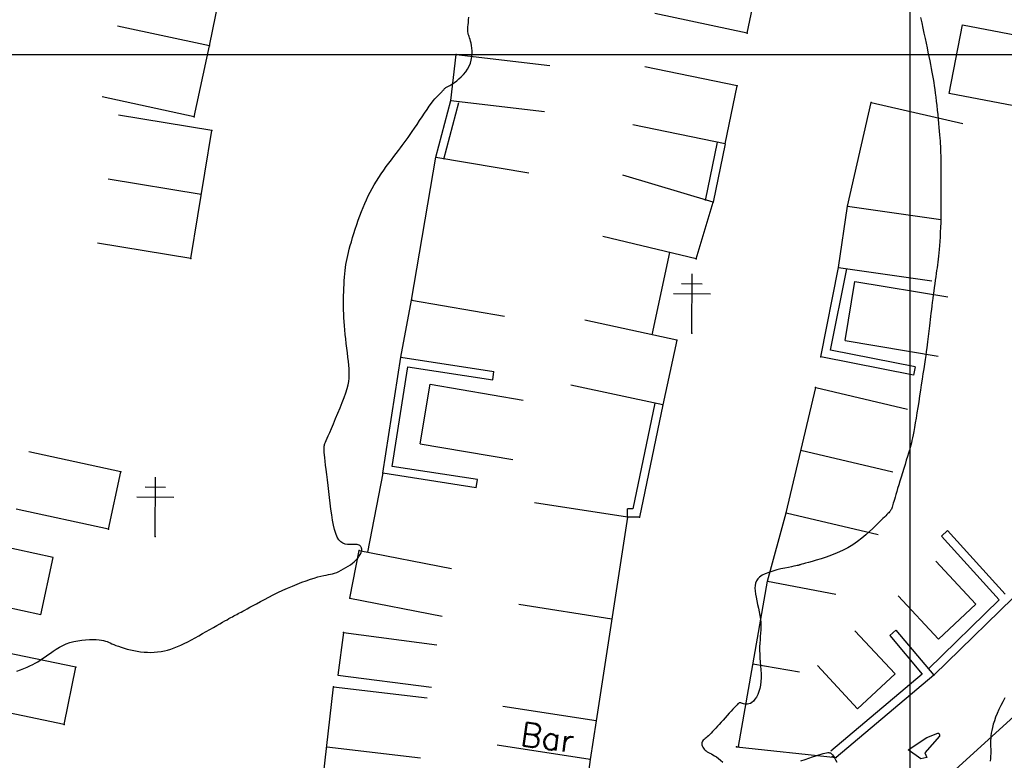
# Model space of a CAD drawing. Header units: millimetres. Extents: x 196436 to 199900, y 8705373 to 8708636.
# Tile 52 of 241: x 197724 to 197808, y 8706140 to 8706203. Entities that reach past the tile are written whole.
import ezdxf
from ezdxf.enums import TextEntityAlignment as Align

# ---------------------------------------------------------------- set-up
doc = ezdxf.new("R2010")
doc.units = ezdxf.units.MM
doc.header["$LTSCALE"] = 5
for name, color, linetype in [('$CURVAS1', 30, 'Continuous'), ('$CURVAS2', 40, 'Continuous'), ('CASA', 6, 'Continuous'), ('CERCA', 3, 'CERCA_LINE'), ('MALHA', 9, 'Continuous'), ('MURO', 9, 'Continuous'), ('POSTE', 3, 'Continuous'), ('TALUDE', 212, 'Continuous'), ('TEXTO', 2, 'Continuous')]:
    doc.layers.add(name, color=color, linetype=linetype)
doc.styles.add('GEOSIS', font='ROMANS.SHX')
doc.linetypes.add('CERCA_LINE', pattern='A,0.5,-0.2,["X",Standard,S=0.1,R=0,X=-0.1,Y=-0.05],-0.25', length=0.95)

# ---------------------------------------------------------------- blocks, each defined once
blk = doc.blocks.new('A$C5AF67674')
at = {"layer": 'CASA'}
blk.add_lwpolyline([(0.454, 6.509), (8.43, 5.895), (7.976, 0), (0, 0.614)], dxfattribs=at)

msp = doc.modelspace()

# ---------------------------------------------------------------- linework, layer by layer
at = {"layer": '$CURVAS1'}
msp.add_polyline3d([(197724.226, 8706147.69, 705), (197724.538, 8706147.806, 705), (197724.831, 8706147.921, 705), (197725.1, 8706148.035, 705), (197725.348, 8706148.148, 705), (197725.579, 8706148.262, 705), (197725.797, 8706148.379, 705), (197726.007, 8706148.501, 705), (197726.214, 8706148.63, 705), (197726.421, 8706148.766, 705), (197726.633, 8706148.913, 705), (197726.854, 8706149.07, 705), (197727.086, 8706149.234, 705), (197727.329, 8706149.4, 705), (197727.583, 8706149.566, 705), (197727.851, 8706149.724, 705), (197728.133, 8706149.873, 705), (197728.429, 8706150.006, 705), (197728.74, 8706150.12, 705), (197729.067, 8706150.212, 705), (197729.403, 8706150.281, 705), (197729.741, 8706150.331, 705), (197730.074, 8706150.363, 705), (197730.396, 8706150.38, 705), (197730.698, 8706150.382, 705), (197730.975, 8706150.373, 705), (197731.218, 8706150.355, 705), (197731.424, 8706150.328, 705), (197731.598, 8706150.295, 705), (197731.75, 8706150.254, 705), (197731.886, 8706150.207, 705), (197732.016, 8706150.153, 705), (197732.149, 8706150.093, 705), (197732.292, 8706150.028, 705), (197732.453, 8706149.957, 705), (197732.641, 8706149.881, 705), (197732.853, 8706149.803, 705), (197733.085, 8706149.723, 705), (197733.335, 8706149.644, 705), (197733.6, 8706149.569, 705), (197733.875, 8706149.499, 705), (197734.159, 8706149.436, 705), (197734.447, 8706149.383, 705), (197734.736, 8706149.341, 705), (197735.026, 8706149.311, 705), (197735.317, 8706149.294, 705), (197735.607, 8706149.29, 705), (197735.896, 8706149.3, 705), (197736.183, 8706149.324, 705), (197736.468, 8706149.363, 705), (197736.751, 8706149.418, 705), (197737.031, 8706149.488, 705), (197737.309, 8706149.573, 705), (197737.587, 8706149.672, 705), (197737.867, 8706149.785, 705), (197738.151, 8706149.911, 705), (197738.44, 8706150.049, 705), (197738.736, 8706150.198, 705), (197739.04, 8706150.357, 705), (197739.354, 8706150.526, 705), (197739.673, 8706150.7, 705), (197739.993, 8706150.879, 705), (197740.31, 8706151.057, 705), (197740.618, 8706151.232, 705), (197740.914, 8706151.401, 705), (197741.192, 8706151.56, 705), (197741.447, 8706151.707, 705), (197741.677, 8706151.838, 705), (197741.883, 8706151.956, 705), (197742.068, 8706152.061, 705), (197742.234, 8706152.155, 705), (197742.385, 8706152.239, 705), (197742.523, 8706152.315, 705), (197742.651, 8706152.385, 705), (197742.772, 8706152.45, 705), (197742.89, 8706152.512, 705), (197743.008, 8706152.573, 705), (197743.133, 8706152.638, 705), (197743.268, 8706152.708, 705), (197743.418, 8706152.788, 705), (197743.59, 8706152.879, 705), (197743.787, 8706152.986, 705), (197744.015, 8706153.111, 705), (197744.277, 8706153.256, 705), (197744.572, 8706153.418, 705), (197744.894, 8706153.595, 705), (197745.24, 8706153.782, 705), (197745.607, 8706153.976, 705), (197745.991, 8706154.172, 705), (197746.387, 8706154.368, 705), (197746.792, 8706154.56, 705), (197747.202, 8706154.744, 705), (197747.612, 8706154.918, 705), (197748.016, 8706155.082, 705), (197748.41, 8706155.233, 705), (197748.788, 8706155.37, 705), (197749.145, 8706155.492, 705), (197749.475, 8706155.597, 705), (197749.774, 8706155.684, 705), (197750.038, 8706155.752, 705), (197750.271, 8706155.805, 705), (197750.48, 8706155.848, 705), (197750.67, 8706155.885, 705), (197750.848, 8706155.922, 705), (197751.02, 8706155.963, 705), (197751.192, 8706156.013, 705), (197751.37, 8706156.076, 705), (197751.559, 8706156.157, 705), (197751.755, 8706156.252, 705), (197751.955, 8706156.361, 705), (197752.154, 8706156.478, 705), (197752.348, 8706156.601, 705), (197752.532, 8706156.728, 705), (197752.703, 8706156.855, 705), (197752.855, 8706156.979, 705), (197752.985, 8706157.097, 705), (197753.094, 8706157.209, 705), (197753.186, 8706157.314, 705), (197753.26, 8706157.414, 705), (197753.321, 8706157.506, 705), (197753.369, 8706157.592, 705), (197753.407, 8706157.67, 705), (197753.437, 8706157.742, 705), (197753.461, 8706157.806, 705), (197753.479, 8706157.864, 705), (197753.491, 8706157.918, 705), (197753.498, 8706157.968, 705), (197753.5, 8706158.015, 705), (197753.497, 8706158.062, 705), (197753.488, 8706158.108, 705), (197753.475, 8706158.156, 705), (197753.457, 8706158.205, 705), (197753.431, 8706158.255, 705), (197753.396, 8706158.304, 705), (197753.347, 8706158.348, 705), (197753.284, 8706158.387, 705), (197753.202, 8706158.417, 705), (197753.099, 8706158.438, 705), (197752.973, 8706158.446, 705), (197752.823, 8706158.442, 705), (197752.652, 8706158.433, 705), (197752.467, 8706158.429, 705), (197752.275, 8706158.441, 705), (197752.081, 8706158.478, 705), (197751.892, 8706158.55, 705), (197751.713, 8706158.667, 705), (197751.551, 8706158.839, 705), (197751.411, 8706159.072, 705), (197751.29, 8706159.363, 705), (197751.186, 8706159.705, 705), (197751.097, 8706160.091, 705), (197751.019, 8706160.513, 705), (197750.949, 8706160.966, 705), (197750.884, 8706161.441, 705), (197750.822, 8706161.933, 705), (197750.76, 8706162.433, 705), (197750.699, 8706162.935, 705), (197750.639, 8706163.43, 705), (197750.582, 8706163.909, 705), (197750.527, 8706164.366, 705), (197750.478, 8706164.791, 705), (197750.434, 8706165.177, 705), (197750.396, 8706165.516, 705), (197750.365, 8706165.802, 705), (197750.341, 8706166.039, 705), (197750.323, 8706166.234, 705), (197750.311, 8706166.392, 705), (197750.305, 8706166.519, 705), (197750.304, 8706166.624, 705), (197750.308, 8706166.71, 705), (197750.316, 8706166.786, 705), (197750.329, 8706166.856, 705), (197750.348, 8706166.931, 705), (197750.377, 8706167.018, 705), (197750.42, 8706167.127, 705), (197750.478, 8706167.265, 705), (197750.555, 8706167.443, 705), (197750.654, 8706167.667, 705), (197750.778, 8706167.948, 705), (197750.928, 8706168.29, 705), (197751.098, 8706168.683, 705), (197751.282, 8706169.112, 705), (197751.472, 8706169.564, 705), (197751.66, 8706170.024, 705), (197751.84, 8706170.477, 705), (197752.003, 8706170.911, 705), (197752.142, 8706171.31, 705), (197752.253, 8706171.665, 705), (197752.335, 8706171.981, 705), (197752.392, 8706172.269, 705), (197752.426, 8706172.538, 705), (197752.441, 8706172.8, 705), (197752.44, 8706173.063, 705), (197752.425, 8706173.339, 705), (197752.399, 8706173.637, 705), (197752.365, 8706173.965, 705), (197752.324, 8706174.319, 705), (197752.28, 8706174.693, 705), (197752.233, 8706175.08, 705), (197752.185, 8706175.474, 705), (197752.139, 8706175.868, 705), (197752.096, 8706176.257, 705), (197752.057, 8706176.634, 705), (197752.025, 8706176.994, 705), (197752, 8706177.338, 705), (197751.98, 8706177.67, 705), (197751.966, 8706177.992, 705), (197751.957, 8706178.307, 705), (197751.952, 8706178.617, 705), (197751.951, 8706178.926, 705), (197751.953, 8706179.237, 705), (197751.959, 8706179.551, 705), (197751.968, 8706179.868, 705), (197751.979, 8706180.184, 705), (197751.994, 8706180.497, 705), (197752.013, 8706180.805, 705), (197752.035, 8706181.105, 705), (197752.06, 8706181.396, 705), (197752.088, 8706181.674, 705), (197752.121, 8706181.939, 705), (197752.158, 8706182.194, 705), (197752.2, 8706182.444, 705), (197752.249, 8706182.694, 705), (197752.305, 8706182.95, 705), (197752.369, 8706183.216, 705), (197752.442, 8706183.496, 705), (197752.525, 8706183.797, 705), (197752.619, 8706184.12, 705), (197752.722, 8706184.464, 705), (197752.834, 8706184.823, 705), (197752.953, 8706185.192, 705), (197753.078, 8706185.566, 705), (197753.207, 8706185.941, 705), (197753.341, 8706186.311, 705), (197753.477, 8706186.672, 705), (197753.614, 8706187.019, 705), (197753.754, 8706187.355, 705), (197753.898, 8706187.681, 705), (197754.048, 8706187.999, 705), (197754.205, 8706188.312, 705), (197754.371, 8706188.622, 705), (197754.548, 8706188.93, 705), (197754.736, 8706189.241, 705), (197754.937, 8706189.554, 705), (197755.147, 8706189.867, 705), (197755.364, 8706190.179, 705), (197755.583, 8706190.485, 705), (197755.802, 8706190.784, 705), (197756.017, 8706191.071, 705), (197756.224, 8706191.345, 705), (197756.42, 8706191.602, 705), (197756.603, 8706191.842, 705), (197756.774, 8706192.067, 705), (197756.938, 8706192.285, 705), (197757.099, 8706192.501, 705), (197757.26, 8706192.721, 705), (197757.425, 8706192.951, 705), (197757.597, 8706193.197, 705), (197757.781, 8706193.465, 705), (197757.978, 8706193.757, 705), (197758.186, 8706194.069, 705), (197758.4, 8706194.391, 705), (197758.616, 8706194.715, 705), (197758.83, 8706195.032, 705), (197759.036, 8706195.334, 705), (197759.231, 8706195.612, 705), (197759.409, 8706195.858, 705), (197759.569, 8706196.065, 705), (197759.709, 8706196.236, 705), (197759.833, 8706196.376, 705), (197759.941, 8706196.489, 705), (197760.036, 8706196.583, 705), (197760.119, 8706196.66, 705), (197760.191, 8706196.726, 705), (197760.255, 8706196.787, 705), (197760.312, 8706196.847, 705), (197760.363, 8706196.904, 705), (197760.409, 8706196.96, 705), (197760.452, 8706197.012, 705), (197760.491, 8706197.061, 705), (197760.529, 8706197.104, 705), (197760.565, 8706197.142, 705), (197760.601, 8706197.174, 705), (197760.639, 8706197.199, 705), (197760.681, 8706197.222, 705), (197760.731, 8706197.245, 705), (197760.791, 8706197.273, 705), (197760.866, 8706197.31, 705), (197760.958, 8706197.361, 705), (197761.07, 8706197.429, 705), (197761.207, 8706197.518, 705), (197761.369, 8706197.632, 705), (197761.551, 8706197.77, 705), (197761.744, 8706197.93, 705), (197761.942, 8706198.111, 705), (197762.135, 8706198.31, 705), (197762.317, 8706198.526, 705), (197762.48, 8706198.758, 705), (197762.615, 8706199.004, 705), (197762.717, 8706199.26, 705), (197762.788, 8706199.524, 705), (197762.832, 8706199.789, 705), (197762.852, 8706200.051, 705), (197762.853, 8706200.304, 705), (197762.838, 8706200.543, 705), (197762.811, 8706200.763, 705), (197762.775, 8706200.959, 705), (197762.735, 8706201.127, 705), (197762.693, 8706201.271, 705), (197762.65, 8706201.396, 705), (197762.609, 8706201.508, 705), (197762.571, 8706201.611, 705), (197762.539, 8706201.712, 705), (197762.514, 8706201.815, 705), (197762.499, 8706201.926, 705), (197762.495, 8706202.05, 705), (197762.5, 8706202.189, 705), (197762.511, 8706202.344, 705), (197762.528, 8706202.517, 705), (197762.547, 8706202.709, 705), (197762.567, 8706202.923, 705), (197762.584, 8706203.159, 705)], dxfattribs=at)
at = {"layer": '$CURVAS2'}
for points in [[(197800.902, 8706203.131, 706), (197801.002, 8706202.681, 706), (197801.1, 8706202.231, 706), (197801.196, 8706201.79, 706), (197801.288, 8706201.364, 706), (197801.375, 8706200.954, 706), (197801.458, 8706200.56, 706), (197801.537, 8706200.181, 706), (197801.612, 8706199.818, 706), (197801.682, 8706199.469, 706), (197801.749, 8706199.135, 706), (197801.811, 8706198.815, 706), (197801.87, 8706198.509, 706), (197801.925, 8706198.212, 706), (197801.976, 8706197.92, 706), (197802.025, 8706197.628, 706), (197802.072, 8706197.333, 706), (197802.117, 8706197.029, 706), (197802.16, 8706196.713, 706), (197802.203, 8706196.379, 706), (197802.244, 8706196.025, 706), (197802.285, 8706195.656, 706), (197802.324, 8706195.278, 706), (197802.362, 8706194.897, 706), (197802.398, 8706194.521, 706), (197802.432, 8706194.155, 706), (197802.463, 8706193.805, 706), (197802.491, 8706193.479, 706), (197802.517, 8706193.18, 706), (197802.539, 8706192.908, 706), (197802.558, 8706192.659, 706), (197802.574, 8706192.429, 706), (197802.587, 8706192.215, 706), (197802.598, 8706192.014, 706), (197802.606, 8706191.823, 706), (197802.612, 8706191.637, 706), (197802.615, 8706191.454, 706), (197802.617, 8706191.269, 706), (197802.617, 8706191.077, 706), (197802.617, 8706190.874, 706), (197802.616, 8706190.654, 706), (197802.616, 8706190.414, 706), (197802.616, 8706190.149, 706), (197802.618, 8706189.853, 706), (197802.622, 8706189.524, 706), (197802.627, 8706189.164, 706), (197802.632, 8706188.779, 706), (197802.637, 8706188.373, 706), (197802.64, 8706187.951, 706), (197802.642, 8706187.517, 706), (197802.641, 8706187.076, 706), (197802.636, 8706186.633, 706), (197802.628, 8706186.191, 706), (197802.616, 8706185.756, 706), (197802.6, 8706185.329, 706), (197802.582, 8706184.916, 706), (197802.561, 8706184.519, 706), (197802.538, 8706184.142, 706), (197802.513, 8706183.788, 706), (197802.487, 8706183.461, 706), (197802.46, 8706183.162, 706), (197802.432, 8706182.889, 706), (197802.403, 8706182.633, 706), (197802.373, 8706182.389, 706), (197802.341, 8706182.152, 706), (197802.308, 8706181.914, 706), (197802.273, 8706181.67, 706), (197802.236, 8706181.414, 706), (197802.197, 8706181.141, 706), (197802.156, 8706180.853, 706), (197802.115, 8706180.552, 706), (197802.072, 8706180.242, 706), (197802.029, 8706179.927, 706), (197801.986, 8706179.608, 706), (197801.943, 8706179.29, 706), (197801.902, 8706178.975, 706), (197801.862, 8706178.666, 706), (197801.823, 8706178.364, 706), (197801.785, 8706178.07, 706), (197801.75, 8706177.786, 706), (197801.716, 8706177.511, 706), (197801.684, 8706177.246, 706), (197801.653, 8706176.993, 706), (197801.625, 8706176.753, 706), (197801.599, 8706176.524, 706), (197801.574, 8706176.302, 706), (197801.549, 8706176.083, 706), (197801.522, 8706175.859, 706), (197801.494, 8706175.625, 706), (197801.464, 8706175.377, 706), (197801.429, 8706175.106, 706), (197801.389, 8706174.809, 706), (197801.343, 8706174.481, 706), (197801.293, 8706174.124, 706), (197801.237, 8706173.739, 706), (197801.176, 8706173.331, 706), (197801.112, 8706172.901, 706), (197801.044, 8706172.454, 706), (197800.973, 8706171.992, 706), (197800.9, 8706171.517, 706), (197800.824, 8706171.034, 706), (197800.748, 8706170.549, 706), (197800.671, 8706170.07, 706), (197800.596, 8706169.605, 706), (197800.523, 8706169.16, 706), (197800.454, 8706168.744, 706), (197800.389, 8706168.364, 706), (197800.33, 8706168.027, 706), (197800.276, 8706167.739, 706), (197800.227, 8706167.49, 706), (197800.18, 8706167.269, 706), (197800.132, 8706167.065, 706), (197800.08, 8706166.867, 706), (197800.023, 8706166.662, 706), (197799.958, 8706166.44, 706), (197799.881, 8706166.188, 706), (197799.793, 8706165.9, 706), (197799.695, 8706165.58, 706), (197799.589, 8706165.237, 706), (197799.478, 8706164.88, 706), (197799.367, 8706164.518, 706), (197799.256, 8706164.159, 706), (197799.15, 8706163.812, 706), (197799.051, 8706163.487, 706), (197798.961, 8706163.189, 706), (197798.881, 8706162.92, 706), (197798.81, 8706162.678, 706), (197798.746, 8706162.461, 706), (197798.69, 8706162.268, 706), (197798.64, 8706162.098, 706), (197798.596, 8706161.948, 706), (197798.558, 8706161.818, 706), (197798.523, 8706161.705, 706), (197798.492, 8706161.608, 706), (197798.461, 8706161.523, 706), (197798.43, 8706161.448, 706), (197798.397, 8706161.381, 706), (197798.36, 8706161.318, 706), (197798.318, 8706161.257, 706), (197798.269, 8706161.196, 706), (197798.211, 8706161.132, 706), (197798.142, 8706161.06, 706), (197798.058, 8706160.978, 706), (197797.958, 8706160.881, 706), (197797.839, 8706160.766, 706), (197797.697, 8706160.63, 706), (197797.53, 8706160.467, 706), (197797.335, 8706160.276, 706), (197797.111, 8706160.053, 706), (197796.857, 8706159.804, 706), (197796.573, 8706159.536, 706), (197796.261, 8706159.257, 706), (197795.92, 8706158.973, 706), (197795.552, 8706158.692, 706), (197795.155, 8706158.421, 706), (197794.732, 8706158.166, 706), (197794.285, 8706157.935, 706), (197793.823, 8706157.726, 706), (197793.357, 8706157.54, 706), (197792.9, 8706157.376, 706), (197792.464, 8706157.233, 706), (197792.059, 8706157.11, 706), (197791.699, 8706157.007, 706), (197791.393, 8706156.922, 706), (197791.152, 8706156.855, 706), (197790.968, 8706156.804, 706), (197790.835, 8706156.766, 706), (197790.744, 8706156.739, 706), (197790.686, 8706156.722, 706), (197790.653, 8706156.711, 706), (197790.636, 8706156.704, 706), (197790.627, 8706156.699, 706), (197790.618, 8706156.695, 706), (197790.602, 8706156.688, 706), (197790.571, 8706156.68, 706), (197790.518, 8706156.667, 706), (197790.437, 8706156.649, 706), (197790.321, 8706156.625, 706), (197790.162, 8706156.592, 706), (197789.953, 8706156.551, 706), (197789.692, 8706156.5, 706), (197789.388, 8706156.438, 706), (197789.056, 8706156.365, 706), (197788.71, 8706156.281, 706), (197788.363, 8706156.185, 706), (197788.03, 8706156.078, 706), (197787.725, 8706155.958, 706), (197787.461, 8706155.826, 706), (197787.25, 8706155.681, 706), (197787.09, 8706155.523, 706), (197786.976, 8706155.35, 706), (197786.902, 8706155.162, 706), (197786.863, 8706154.958, 706), (197786.854, 8706154.737, 706), (197786.87, 8706154.497, 706), (197786.905, 8706154.239, 706), (197786.956, 8706153.962, 706), (197787.016, 8706153.669, 706), (197787.083, 8706153.364, 706), (197787.15, 8706153.05, 706), (197787.215, 8706152.732, 706), (197787.273, 8706152.414, 706), (197787.318, 8706152.099, 706), (197787.348, 8706151.791, 706), (197787.358, 8706151.492, 706), (197787.353, 8706151.202, 706), (197787.337, 8706150.916, 706), (197787.314, 8706150.632, 706), (197787.288, 8706150.347, 706), (197787.266, 8706150.058, 706), (197787.25, 8706149.762, 706), (197787.247, 8706149.455, 706), (197787.258, 8706149.137, 706), (197787.281, 8706148.808, 706), (197787.31, 8706148.474, 706), (197787.34, 8706148.136, 706), (197787.365, 8706147.798, 706), (197787.382, 8706147.464, 706), (197787.384, 8706147.137, 706), (197787.367, 8706146.82, 706), (197787.327, 8706146.517, 706), (197787.265, 8706146.231, 706), (197787.185, 8706145.965, 706), (197787.088, 8706145.722, 706), (197786.98, 8706145.505, 706), (197786.861, 8706145.318, 706), (197786.736, 8706145.163, 706), (197786.607, 8706145.044, 706), (197786.477, 8706144.963, 706), (197786.349, 8706144.914, 706), (197786.224, 8706144.893, 706), (197786.105, 8706144.894, 706), (197785.993, 8706144.909, 706), (197785.89, 8706144.935, 706), (197785.8, 8706144.964, 706), (197785.723, 8706144.992, 706), (197785.661, 8706145.012, 706), (197785.609, 8706145.022, 706), (197785.563, 8706145.019, 706), (197785.518, 8706145.002, 706), (197785.468, 8706144.967, 706), (197785.409, 8706144.913, 706), (197785.335, 8706144.837, 706), (197785.241, 8706144.737, 706), (197785.125, 8706144.611, 706), (197784.988, 8706144.464, 706), (197784.834, 8706144.299, 706), (197784.67, 8706144.121, 706), (197784.497, 8706143.934, 706), (197784.322, 8706143.743, 706), (197784.148, 8706143.551, 706), (197783.98, 8706143.365, 706), (197783.82, 8706143.187, 706), (197783.67, 8706143.018, 706), (197783.529, 8706142.859, 706), (197783.395, 8706142.71, 706), (197783.268, 8706142.572, 706), (197783.147, 8706142.445, 706), (197783.032, 8706142.329, 706), (197782.922, 8706142.224, 706), (197782.816, 8706142.132, 706), (197782.716, 8706142.049, 706), (197782.624, 8706141.974, 706), (197782.541, 8706141.903, 706), (197782.471, 8706141.834, 706), (197782.413, 8706141.766, 706), (197782.372, 8706141.695, 706), (197782.347, 8706141.619, 706), (197782.342, 8706141.536, 706), (197782.354, 8706141.448, 706), (197782.383, 8706141.357, 706), (197782.426, 8706141.265, 706), (197782.483, 8706141.175, 706), (197782.552, 8706141.087, 706), (197782.632, 8706141.006, 706), (197782.72, 8706140.931, 706), (197782.817, 8706140.866, 706), (197782.922, 8706140.806, 706), (197783.036, 8706140.746, 706), (197783.16, 8706140.682, 706), (197783.294, 8706140.61, 706), (197783.439, 8706140.524, 706), (197783.596, 8706140.42, 706), (197783.765, 8706140.294, 706), (197783.946, 8706140.143, 706), (197784.135, 8706139.971, 706)], [(197808.049, 8706145.436, 707), (197807.874, 8706145.106, 707), (197807.706, 8706144.772, 707), (197807.548, 8706144.44, 707), (197807.403, 8706144.112, 707), (197807.276, 8706143.794, 707), (197807.169, 8706143.489, 707), (197807.08, 8706143.199, 707), (197807.009, 8706142.925, 707), (197806.953, 8706142.667, 707), (197806.911, 8706142.427, 707), (197806.88, 8706142.206, 707), (197806.86, 8706142.005, 707), (197806.849, 8706141.825, 707), (197806.844, 8706141.666, 707), (197806.844, 8706141.524, 707), (197806.848, 8706141.392, 707), (197806.853, 8706141.264, 707), (197806.858, 8706141.137, 707), (197806.862, 8706141.002, 707), (197806.863, 8706140.856, 707), (197806.859, 8706140.692, 707), (197806.849, 8706140.506, 707), (197806.833, 8706140.299, 707), (197806.811, 8706140.075, 707)], [(197802.523, 8706142.29, 706), (197802.512, 8706142.177, 706), (197801.268, 8706140.784, 706), (197801.427, 8706140.379, 706), (197800.945, 8706140.251, 706), (197799.843, 8706141.039, 706), (197801.454, 8706142.081, 706), (197802.377, 8706142.44, 706), (197802.453, 8706142.429, 706), (197802.523, 8706142.29, 706)], [(197790.755, 8706140.096, 706), (197791.106, 8706140.208, 706), (197791.44, 8706140.317, 706), (197791.748, 8706140.419, 706), (197792.026, 8706140.511, 706), (197792.267, 8706140.59, 706), (197792.473, 8706140.655, 706), (197792.649, 8706140.707, 706), (197792.797, 8706140.747, 706), (197792.922, 8706140.774, 706), (197793.027, 8706140.788, 706), (197793.115, 8706140.79, 706), (197793.192, 8706140.78, 706), (197793.259, 8706140.758, 706), (197793.322, 8706140.721, 706), (197793.383, 8706140.665, 706), (197793.446, 8706140.587, 706), (197793.516, 8706140.484, 706), (197793.595, 8706140.35, 706), (197793.688, 8706140.184, 706), (197793.799, 8706139.982, 706)]]:
    msp.add_polyline3d(points, dxfattribs=at)
at = {"layer": 'CASA'}
for points in [[(197740.589, 8706200.717), (197732.77, 8706202.405)], [(197739.292, 8706194.708), (197740.589, 8706200.717)], [(197761.047, 8706196.103), (197761.501, 8706199.982)], [(197761.501, 8706199.982), (197769.446, 8706199.051)], [(197785.338, 8706197.329), (197777.501, 8706198.939)], [(197784.329, 8706192.42), (197785.338, 8706197.329)], [(197739.292, 8706194.708), (197731.472, 8706196.397)], [(197761.047, 8706196.103), (197768.992, 8706195.172)], [(197740.766, 8706193.545), (197732.871, 8706194.84)], [(197738.984, 8706182.688), (197740.766, 8706193.545)], [(197784.329, 8706192.42), (197776.493, 8706194.029)], [(197757.732, 8706179.146), (197759.781, 8706191.29)], [(197759.781, 8706191.29), (197767.669, 8706189.959)], [(197739.875, 8706188.116), (197731.98, 8706189.412)], [(197783.31, 8706187.46), (197775.648, 8706189.759)], [(197781.87, 8706182.659), (197783.31, 8706187.46)], [(197793.953, 8706181.939), (197794.7, 8706187.144)], [(197794.7, 8706187.144), (197802.619, 8706186.008)], [(197781.87, 8706182.659), (197773.947, 8706184.556)], [(197738.984, 8706182.688), (197731.09, 8706183.983)], [(197779.602, 8706183.202), (197778.098, 8706176.225)], [(197793.953, 8706181.939), (197801.872, 8706180.803)], [(197794.505, 8706175.733), (197795.341, 8706180.75)], [(197795.341, 8706180.75), (197803.232, 8706179.434)], [(197757.732, 8706179.146), (197765.621, 8706177.815)], [(197780.236, 8706175.765), (197772.416, 8706177.45)], [(197780.236, 8706175.765), (197779.053, 8706170.275)], [(197794.505, 8706175.733), (197802.396, 8706174.417)], [(197758.445, 8706166.989), (197759.31, 8706172.04)], [(197759.31, 8706172.04), (197767.195, 8706170.689)], [(197779.053, 8706170.275), (197771.232, 8706171.96)], [(197789.519, 8706161.111), (197792.009, 8706171.75)], [(197792.009, 8706171.75), (197799.798, 8706169.928)], [(197758.445, 8706166.989), (197766.33, 8706165.638)], [(197733.059, 8706164.604), (197725.242, 8706166.303)], [(197790.764, 8706166.431), (197798.554, 8706164.608)], [(197732.003, 8706159.746), (197733.059, 8706164.604)], [(197776.053, 8706160.754), (197768.147, 8706161.976)], [(197732.003, 8706159.746), (197724.185, 8706161.446)], [(197789.519, 8706161.111), (197797.309, 8706159.289)], [(197776.053, 8706160.754), (197773.382, 8706143.477)], [(197727.331, 8706157.332), (197719.514, 8706159.031)], [(197752.479, 8706153.888), (197753.27, 8706157.927)], [(197753.27, 8706157.927), (197761.121, 8706156.39)], [(197726.275, 8706152.474), (197727.331, 8706157.332)], [(197805.605, 8706153.372), (197802.203, 8706157.035)], [(197785.449, 8706141.308), (197787.92, 8706155.338)], [(197787.92, 8706155.338), (197793.715, 8706154.216)], [(197726.275, 8706152.474), (197718.457, 8706154.174)], [(197752.479, 8706153.888), (197760.33, 8706152.351)], [(197774.718, 8706152.116), (197766.812, 8706153.338)], [(197802.42, 8706150.414), (197799.018, 8706154.078)], [(197802.42, 8706150.414), (197805.605, 8706153.372)], [(197751.941, 8706150.968), (197751.472, 8706147.363)], [(197751.941, 8706150.968), (197759.874, 8706149.938)], [(197798.74, 8706147.459), (197795.338, 8706151.123)], [(197729.236, 8706148.025), (197721.4, 8706149.635)], [(197786.685, 8706148.323), (197790.624, 8706147.629)], [(197728.241, 8706143.186), (197729.236, 8706148.025)], [(197795.555, 8706144.501), (197792.153, 8706148.165)], [(197795.555, 8706144.501), (197798.74, 8706147.459)], [(197751.472, 8706147.363), (197759.406, 8706146.332)], [(197749.931, 8706136.171), (197751.113, 8706146.367)], [(197751.113, 8706146.367), (197759.06, 8706145.446)], [(197728.241, 8706143.186), (197716.49, 8706145.619)], [(197773.382, 8706143.477), (197765.476, 8706144.699)], [(197773.382, 8706143.477), (197772.888, 8706140.193)], [(197750.522, 8706141.269), (197758.469, 8706140.348)], [(197772.888, 8706140.193), (197764.982, 8706141.415)], [(197785.293, 8706141.27), (197793.74, 8706140.387)]]:
    msp.add_lwpolyline(points, dxfattribs=at)
for p in [(197740.59, 8706200.717, 704.361), (197761.501, 8706199.982, 704.89), (197785.337, 8706197.33, 705.63), (197761.047, 8706196.103, 705.062), (197739.292, 8706194.709, 704.4), (197740.766, 8706193.545, 704.55), (197759.781, 8706191.29, 705.129), (197783.31, 8706187.46, 705.727), (197794.699, 8706187.144, 705.668), (197738.985, 8706182.688, 704.295), (197781.87, 8706182.66, 705.69), (197793.953, 8706181.939, 705.676), (197757.733, 8706179.146, 705.416), (197780.236, 8706175.765, 705.788), (197792.008, 8706171.751, 705.701), (197779.052, 8706170.275, 705.724), (197733.059, 8706164.604, 704.372), (197789.519, 8706161.112, 705.838), (197732.003, 8706159.746, 704.744), (197753.271, 8706157.927, 704.986), (197787.92, 8706155.339, 706.071), (197752.48, 8706153.888, 705.049), (197751.941, 8706150.968, 705.022), (197729.236, 8706148.025, 705.087), (197751.114, 8706146.368, 705.896), (197773.382, 8706143.477, 705.821), (197728.242, 8706143.186, 705.106), (197785.293, 8706141.27, 706.087), (197785.449, 8706141.308, 706.09), (197772.888, 8706140.193, 705.905), (197793.418, 8706140.428, 705.987), (197793.74, 8706140.388, 706.013)]:
    msp.add_point(p, dxfattribs=at)
at = {"layer": 'CERCA'}
for points in [[(197786.192, 8706201.81), (197794.87, 8706243.022)], [(197740.589, 8706200.717), (197741.36, 8706204.611)], [(197786.192, 8706201.81), (197778.363, 8706203.459)], [(197794.7, 8706187.144), (197796.708, 8706195.917)], [(197796.708, 8706195.917), (197804.507, 8706194.132)], [(197756.811, 8706174.318), (197757.732, 8706179.146)], [(197755.293, 8706164.477), (197753.983, 8706157.788)], [(197787.92, 8706155.338), (197789.519, 8706161.111)], [(197772.888, 8706140.193), (197770.708, 8706123.668)]]:
    msp.add_lwpolyline(points, dxfattribs=at)
for p in [(197786.191, 8706201.811, 705.642), (197796.708, 8706195.918, 705.682)]:
    msp.add_point(p, dxfattribs=at)
at = {"layer": 'MALHA'}
for p, q in [((197800, 8708635.599), (197800, 8705384.785)), ((197800, 8708635.599), (197800, 8705384.785)), ((196441.61, 8706200), (199000, 8706200)), ((196441.61, 8706200), (199000, 8706200))]:
    msp.add_line(p, q, dxfattribs=at)
at = {"layer": 'MURO'}
for p, q in [((197759.781, 8706191.29), (197761.047, 8706196.103)), ((197760.458, 8706191.112), (197761.723, 8706195.925)), ((197783.643, 8706192.56), (197782.625, 8706187.601)), ((197784.329, 8706192.42), (197783.31, 8706187.46)), ((197792.458, 8706174.36), (197793.953, 8706181.939)), ((197793.28, 8706174.911), (197794.64, 8706181.804)), ((197755.293, 8706164.477), (197756.811, 8706174.318)), ((197756.811, 8706174.318), (197764.718, 8706173.098)), ((197800.306, 8706172.811), (197792.458, 8706174.36)), ((197800.442, 8706173.498), (197793.28, 8706174.911)), ((197756.091, 8706165.062), (197757.396, 8706173.519)), ((197757.396, 8706173.519), (197764.611, 8706172.406)), ((197778.368, 8706170.419), (197776.483, 8706161.455)), ((197779.053, 8706170.275), (197777.052, 8706160.757)), ((197763.306, 8706163.948), (197756.091, 8706165.062)), ((197763.199, 8706163.256), (197755.293, 8706164.477)), ((197776.483, 8706161.455), (197776.051, 8706161.454)), ((197777.052, 8706160.757), (197776.053, 8706160.754)), ((197802.671, 8706159.144), (197803.188, 8706159.616)), ((197807.59, 8706153.75), (197802.671, 8706159.144)), ((197808.091, 8706154.24), (197803.188, 8706159.616)), ((197809.864, 8706154.992), (197802.038, 8706147.352)), ((197807.59, 8706153.75), (197801.549, 8706147.853)), ((197798.823, 8706151.182), (197802.038, 8706147.352)), ((197798.287, 8706150.732), (197801.051, 8706147.438)), ((197801.051, 8706147.438), (197793.29, 8706140.924)), ((197802.038, 8706147.352), (197793.74, 8706140.387))]:
    msp.add_line(p, q, dxfattribs=at)
for points in [[(197800.442, 8706173.498), (197800.306, 8706172.811)], [(197764.611, 8706172.406), (197764.718, 8706173.098)], [(197763.199, 8706163.256), (197763.306, 8706163.948)], [(197776.053, 8706160.754), (197776.051, 8706161.454)], [(197798.287, 8706150.732), (197798.823, 8706151.182)]]:
    msp.add_lwpolyline(points, dxfattribs=at)
for p in [(197756.812, 8706174.318, 705.084), (197792.457, 8706174.36, 705.688), (197755.293, 8706164.477, 705.211), (197776.053, 8706160.755, 705.846), (197777.051, 8706160.757, 705.735), (197802.038, 8706147.352, 706.219)]:
    msp.add_point(p, dxfattribs=at)
at = {"layer": 'POSTE'}
for p, q in [((197781.496, 8706176.356), (197781.518, 8706181.396)), ((197780.639, 8706180.56), (197782.389, 8706180.552)), ((197779.936, 8706179.723), (197783.086, 8706179.709)), ((197735.969, 8706159.113), (197735.991, 8706164.153)), ((197735.112, 8706163.317), (197736.862, 8706163.309)), ((197734.409, 8706162.48), (197737.559, 8706162.466))]:
    msp.add_line(p, q, dxfattribs=at)
for p in [(197781.496, 8706176.356, 705.619), (197735.969, 8706159.114, 704.743)]:
    msp.add_point(p, dxfattribs=at)
at = {"layer": 'TALUDE'}
msp.add_lwpolyline([(197861.398, 8706193.514), (197848.756, 8706180.423), (197828.839, 8706162.06), (197803.531, 8706139.045), (197777.758, 8706113.651), (197771.477, 8706106.638), (197763.128, 8706100.667), (197744.029, 8706082.178), (197738.233, 8706076.232), (197713.819, 8706053.044), (197673.51, 8706013.071), (197669.627, 8706008.377), (197666.938, 8706002.592)], dxfattribs=at)
msp.add_lwpolyline([(197861.398, 8706193.514), (197848.756, 8706180.423), (197828.839, 8706162.06), (197803.531, 8706139.045), (197777.758, 8706113.651), (197771.477, 8706106.638), (197763.128, 8706100.667), (197744.029, 8706082.178), (197738.233, 8706076.232), (197713.819, 8706053.044), (197673.51, 8706013.071), (197669.627, 8706008.377), (197666.938, 8706002.592)], dxfattribs=at)

# ---------------------------------------------------------------- block references
at = {"layer": 'CASA', "rotation": 173.5903298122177}
msp.add_blockref('A$C5AF67674', (197812.379, 8706201.617), dxfattribs=at)

# ---------------------------------------------------------------- texts
at = {"layer": 'TEXTO', "style": 'GEOSIS'}
msp.add_text('Bar', height=2, rotation=351.88231, dxfattribs=at).set_placement((197769.035, 8706140.492), align=Align.BOTTOM_CENTER)

doc.saveas('drawing.dxf')
